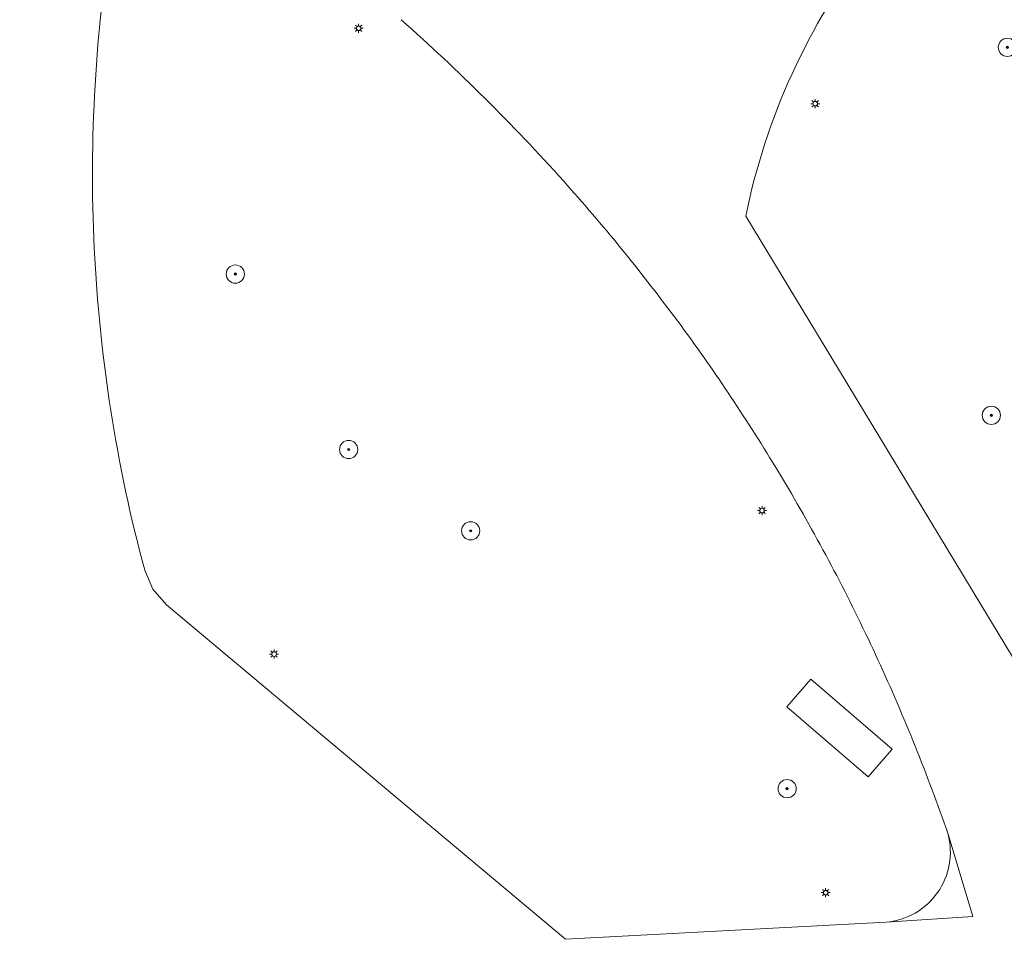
# Model space of a CAD drawing. Header units: metres. Extents: x 187916 to 189411, y 333285 to 334910.
# Tile 177 of 256: x 188809 to 188852, y 334045 to 334085. Entities that reach past the tile are written whole.
import ezdxf

# ---------------------------------------------------------------- set-up
doc = ezdxf.new("R2010")
doc.units = ezdxf.units.M
for name, color, linetype, lineweight in [('B-WE-GR-BOOM-S', 253, 'Continuous', 15), ('B-WE-IE-MEUBILAIR-S', 253, 'Continuous', 15), ('B-WE-OG-TERREIN_BEGROEID-GV', 253, 'Continuous', 15), ('B-WE-OG-TERREIN_ERF-GV', 253, 'Continuous', 15), ('B-WE-VH-GESLOTENVERHARDING_ASFALT-GV', 253, 'Continuous', 15), ('B-WE-VH-OPENVERHARDING_SIERBESTRATING-GV', 253, 'Continuous', 15), ('N-WE-VH-VERHARDING_ASFALT_HUB DASSENPLEIN-A', 253, 'Continuous', 18)]:
    doc.layers.add(name, color=color, linetype=linetype, lineweight=lineweight)
doc.styles.add('NLCS-ISO', font='NLCS-ISO.ttf')

# ---------------------------------------------------------------- blocks, each defined once
blk = doc.blocks.new('SIE-MEUBILAIR_PAAL_LICHTMAST-SO')
for points in [[(-0.62, 0), (-1, 0)], [(-0.71, 0.71), (-0.44, 0.44)], [(0, 1), (0, 0.62)], [(0.44, 0.44), (0.71, 0.71)], [(1, 0), (0.62, 0)], [(-0.71, -0.71), (-0.44, -0.44)], [(0, -0.62), (0, -1)], [(0.44, -0.44), (0.71, -0.71)]]:
    blk.add_lwpolyline(points)
blk.add_circle((0, 0), 0.5)
blk = doc.blocks.new('SGR-BOOM_GBKN-SO')
at = {"linetype": 'ByBlock', "lineweight": 18}
h = blk.add_hatch(color=0, dxfattribs=at)
h.dxf.hatch_style = 1
edge = h.paths.add_edge_path()
edge.add_arc((0, 0), 0.25, 0, 360)
at = {"color": 0, "linetype": 'ByBlock', "lineweight": 18}
for radius in [2, 0.25]:
    blk.add_circle((0, 0), radius, dxfattribs=at)
at = {"color": 0, "linetype": 'ByBlock', "lineweight": 18, "style": 'NLCS-ISO'}
blk.add_attdef('SOORT', (2.5, 0), '', height=1.5, dxfattribs=at)
blk = doc.blocks.new('DTM')
at = {"layer": 'B-WE-OG-TERREIN_BEGROEID-GV', "ltscale": 0.2, "flags": 128}
for points in [[(188813.049, 334089.136, 0.026728), (188812.249, 334082.029)], [(188846.205, 334088.146, 0.057221), (188842.815, 334082.529)], [(188829.336, 334081.461, 0.014361), (188825.669, 334084.898)], [(188842.815, 334082.529, 0.057163), (188840.784, 334076.29)], [(188812.249, 334082.029, 0.026849), (188812.213, 334074.878)], [(188832.798, 334077.818, 0.014491), (188829.336, 334081.461)], [(188835.296, 334074.901, 0.011636), (188832.798, 334077.818)], [(188837.658, 334071.873, 0.011145), (188835.296, 334074.901)], [(188812.213, 334074.878, 0.026716), (188812.941, 334067.764)], [(188839.879, 334068.74, 0.011625), (188837.658, 334071.873)], [(188841.956, 334065.509, 0.011623), (188839.879, 334068.74)], [(188812.941, 334067.764, 0.026876), (188814.425, 334060.768)], [(188846.472, 334057.071, 0.024321), (188842.651, 334064.35)], [(188849.564, 334049.454, 0.024488), (188846.472, 334057.071)], [(188849.708, 334047.869, 0.109555), (188849.652, 334049.202)], [(188849.194, 334046.638, 0.109158), (188849.708, 334047.869)], [(188848.208, 334045.74, 0.109351), (188849.194, 334046.638)], [(188846.935, 334045.343, 0.109113), (188848.208, 334045.74)]]:
    blk.add_lwpolyline(points, format="xyb", dxfattribs=at)
for points in [[(188840.784, 334076.29), (188844.506, 334070.142), (188853.617, 334055.091), (188855.866, 334051.377)], [(188842.651, 334064.35), (188842.479, 334064.641), (188842.306, 334064.931), (188842.131, 334065.221), (188841.956, 334065.509)], [(188814.425, 334060.768), (188814.785, 334059.933), (188815.385, 334059.249), (188832.874, 334044.59), (188846.935, 334045.343)], [(188849.652, 334049.202), (188849.608, 334049.328), (188849.564, 334049.454)]]:
    blk.add_lwpolyline(points, dxfattribs=at)
blk.add_lwpolyline([(188843.64, 334055.994), (188847.205, 334052.929), (188846.155, 334051.709), (188842.59, 334054.773)], close=True, dxfattribs=at)
at = {"layer": 'B-WE-OG-TERREIN_ERF-GV', "ltscale": 0.2, "flags": 128}
blk.add_lwpolyline([(188843.64, 334055.994), (188842.59, 334054.773), (188846.155, 334051.709), (188847.205, 334052.929)], close=True, dxfattribs=at)
at = {"layer": 'B-WE-VH-GESLOTENVERHARDING_ASFALT-GV', "ltscale": 0.2, "flags": 128}
for points in [[(188812.249, 334082.029, -0.026728), (188813.049, 334089.136)], [(188842.815, 334082.529, -0.057221), (188846.205, 334088.146)], [(188825.669, 334084.898, -0.014361), (188829.336, 334081.461)], [(188840.784, 334076.29, -0.057163), (188842.815, 334082.529)], [(188812.213, 334074.878, -0.026849), (188812.249, 334082.029)], [(188829.336, 334081.461, -0.014491), (188832.798, 334077.818)], [(188832.798, 334077.818, -0.011636), (188835.296, 334074.901)], [(188835.296, 334074.901, -0.011145), (188837.658, 334071.873)], [(188812.941, 334067.764, -0.026716), (188812.213, 334074.878)], [(188837.658, 334071.873, -0.011625), (188839.879, 334068.74)], [(188839.879, 334068.74, -0.011623), (188841.956, 334065.509)], [(188814.425, 334060.768, -0.026876), (188812.941, 334067.764)], [(188842.651, 334064.35, -0.024321), (188846.472, 334057.071)], [(188846.472, 334057.071, -0.024488), (188849.564, 334049.454)]]:
    blk.add_lwpolyline(points, format="xyb", dxfattribs=at)
for points in [[(188855.866, 334051.377), (188853.617, 334055.091), (188844.506, 334070.142), (188840.784, 334076.29)], [(188841.956, 334065.509), (188842.131, 334065.221), (188842.306, 334064.931), (188842.479, 334064.641), (188842.651, 334064.35)], [(188849.564, 334049.454), (188849.608, 334049.328), (188849.652, 334049.202), (188850.733, 334045.586), (188846.935, 334045.343), (188832.874, 334044.59), (188815.385, 334059.249), (188814.785, 334059.933), (188814.425, 334060.768)]]:
    blk.add_lwpolyline(points, dxfattribs=at)
at = {"layer": 'B-WE-VH-OPENVERHARDING_SIERBESTRATING-GV', "ltscale": 0.2, "flags": 128}
blk.add_lwpolyline([(188846.935, 334045.343), (188850.733, 334045.586), (188849.652, 334049.202)], dxfattribs=at)
for points in [[(188849.652, 334049.202, -0.109555), (188849.708, 334047.869)], [(188849.708, 334047.869, -0.109158), (188849.194, 334046.638)], [(188849.194, 334046.638, -0.109351), (188848.208, 334045.74)], [(188848.208, 334045.74, -0.109113), (188846.935, 334045.343)]]:
    blk.add_lwpolyline(points, format="xyb", dxfattribs=at)
at = {"layer": 'B-WE-GR-BOOM-S', "xscale": 0.2, "yscale": 0.2, "zscale": 0.2}
for p in [(188852.257, 334083.689), (188818.401, 334073.748), (188851.553, 334067.559), (188823.371, 334066.058), (188828.717, 334062.495), (188842.597, 334051.194)]:
    blk.add_blockref('SGR-BOOM_GBKN-SO', p, dxfattribs=at)
at = {"layer": 'B-WE-IE-MEUBILAIR-S', "xscale": 0.2, "yscale": 0.2, "zscale": 0.2}
for p in [(188823.806, 334084.521), (188843.829, 334081.217), (188841.496, 334063.381), (188820.098, 334057.092), (188844.286, 334046.635)]:
    blk.add_blockref('SIE-MEUBILAIR_PAAL_LICHTMAST-SO', p, dxfattribs=at)
blk = doc.blocks.new('ontwerp Wilhelmina- & Engelenkampstraat')
at = {"layer": 'N-WE-VH-VERHARDING_ASFALT_HUB DASSENPLEIN-A', "transparency": 33554610}
h = blk.add_hatch(dxfattribs=at)
h.set_pattern_fill('ANSI31', color=256, scale=0.1)
h.paths.add_polyline_path([(188847.124, 334105.704), (188848.877, 334105.957), (188849.581, 334106.528), (188849.927, 334106.518), (188850.366, 334106.177), (188850.38, 334105.716), (188848.921, 334104.065), (188848.388, 334104.038), (188847.032, 334105.329)], flags=16)
h.paths.add_polyline_path([(188810.959, 334133.322), (188811.585, 334134.346), (188811.841, 334134.19), (188811.215, 334133.165)], flags=16)
h.paths.add_polyline_path([(188804.152, 334133.788), (188803.141, 334134.434), (188803.302, 334134.687), (188804.314, 334134.041)], flags=16)
h.paths.add_polyline_path([(188880.609, 334079.922), (188880.728, 334079.831), (188882.005, 334081.498), (188882.243, 334081.315), (188880.966, 334079.648), (188881.085, 334079.557), (188880.355, 334078.605), (188879.879, 334078.969)], flags=16)
h.paths.add_polyline_path([(188848.544, 334110.062), (188850.294, 334108.276), (188848.508, 334106.526), (188846.758, 334108.312)], flags=16)
h.paths.add_polyline_path([(188857.803, 334102.198), (188859.542, 334100.401), (188857.745, 334098.662), (188856.006, 334100.459)], flags=16)
edge = h.paths.add_edge_path(flags=17)
edge.add_arc((188846.848, 334100.943), 1.79, 33.8111, 33.8118)
edge.add_arc((188839.264, 334095.03), 11.404, 37.2931, 43.0144)
edge.add_arc((188839.264, 334095.03), 11.404, 37.2929, 43.0143, ccw=False)
h.paths.add_polyline_path([(188811.079, 334132.664), (188811.244, 334132.915), (188813.246, 334131.592), (188813.081, 334131.341)], flags=16)
h.paths.add_polyline_path([(188810.545, 334133.151), (188810.508, 334132.854), (188804.851, 334133.557), (188804.888, 334133.854)], flags=16)
h.paths.add_polyline_path([(188798.109, 334129.579), (188797.949, 334129.833), (188804.05, 334133.657), (188804.209, 334133.403)], flags=16)
h.paths.add_polyline_path([(188797.357, 334129.461), (188797.516, 334129.207), (188795.228, 334127.773), (188795.069, 334128.027)], flags=16)
edge = h.paths.add_edge_path()
edge.add_line((188794.648, 334127.173), (188792.985, 334124.677))
edge.add_line((188792.985, 334124.677), (188793.591, 334124.27))
edge.add_line((188793.591, 334124.27), (188794.082, 334124.685))
edge.add_line((188794.082, 334124.685), (188794.541, 334125.268))
edge.add_line((188794.541, 334125.268), (188798.276, 334127.11))
edge.add_line((188798.276, 334127.11), (188797.724, 334129.16))
edge.add_line((188797.724, 334129.16), (188798.013, 334129.238))
edge.add_line((188798.013, 334129.238), (188798.55, 334127.246))
edge.add_line((188798.55, 334127.246), (188809.123, 334132.46))
edge.add_line((188809.123, 334132.46), (188825.601, 334121.574))
edge.add_line((188825.601, 334121.574), (188825.988, 334121.236))
edge.add_line((188825.988, 334121.236), (188826.269, 334120.99))
edge.add_line((188826.269, 334120.99), (188826.499, 334120.773))
edge.add_line((188826.499, 334120.773), (188826.24, 334120.466))
edge.add_line((188826.24, 334120.466), (188828.932, 334118.108))
edge.add_line((188828.932, 334118.108), (188843.674, 334105.599))
edge.add_line((188843.674, 334105.599), (188844.301, 334105.663))
edge.add_line((188844.301, 334105.663), (188845.13, 334105.359))
edge.add_arc((188839.333, 334094.903), 11.955, 55.1041, 60.997, ccw=False)
edge.add_arc((188839.358, 334095.021), 11.844, 49.1126, 54.8737, ccw=False)
edge.add_arc((188839.643, 334095.367), 11.396, 43.0728, 49.0586, ccw=False)
edge.add_arc((188839.264, 334095.03), 11.904, 37.2237, 43.0125, ccw=False)
edge.add_arc((188846.848, 334100.943), 2.29, 9.9683, 34.2123, ccw=False)
edge.add_arc((188846.871, 334100.949), 2.267, 5.8183, 9.9066, ccw=False)
edge.add_line((188849.126, 334101.179), (188852.181, 334098.58))
edge.add_line((188852.181, 334098.58), (188851.857, 334098.199))
edge.add_line((188851.857, 334098.199), (188854.864, 334095.64))
edge.add_arc((188868.996, 334070.561), 28.787, 116.1729, 119.4009, ccw=False)
edge.add_line((188856.299, 334096.396), (188858.251, 334097.293))
edge.add_line((188858.251, 334097.293), (188870.846, 334086.694))
edge.add_line((188870.846, 334086.694), (188870.647, 334086.446))
edge.add_line((188870.647, 334086.446), (188876.336, 334081.614))
edge.add_line((188876.336, 334081.614), (188885.077, 334074.21))
edge.add_line((188885.077, 334074.21), (188886.744, 334072.798))
edge.add_line((188886.744, 334072.798), (188887.297, 334073.448))
edge.add_line((188887.297, 334073.448), (188889.549, 334076.099))
edge.add_line((188889.549, 334076.099), (188900.351, 334066.86))
edge.add_line((188900.351, 334066.86), (188902.832, 334069.75))
edge.add_line((188902.832, 334069.75), (188898.462, 334073.098))
edge.add_line((188898.462, 334073.098), (188884.082, 334080.673))
edge.add_line((188884.082, 334080.673), (188883.203, 334081.335))
edge.add_line((188883.203, 334081.335), (188883.021, 334081.097))
edge.add_line((188883.021, 334081.097), (188881.592, 334082.192))
edge.add_line((188881.592, 334082.192), (188881.774, 334082.43))
edge.add_line((188881.774, 334082.43), (188881.695, 334082.491))
edge.add_line((188881.695, 334082.491), (188880.901, 334083.099))
edge.add_line((188880.901, 334083.099), (188868.036, 334092.954))
edge.add_line((188868.036, 334092.954), (188850.967, 334110.599))
edge.add_arc((188843.866, 334103.729), 9.88, 44.0506, 56.5502)
edge.add_line((188849.312, 334111.973), (188845.526, 334114.474))
edge.add_line((188845.526, 334114.474), (188845.251, 334114.057))
edge.add_line((188845.251, 334114.057), (188843.997, 334112.16))
edge.add_line((188843.997, 334112.16), (188837.74, 334116.294))
edge.add_line((188837.74, 334116.294), (188829.433, 334122.11))
edge.add_line((188829.433, 334122.11), (188827.347, 334123.488))
edge.add_line((188827.347, 334123.488), (188828.725, 334125.573))
edge.add_line((188828.725, 334125.573), (188820.806, 334130.804))
edge.add_line((188820.806, 334130.804), (188819.428, 334128.718))
edge.add_line((188819.428, 334128.718), (188817.343, 334130.097))
edge.add_line((188817.343, 334130.097), (188818.718, 334132.178))
edge.add_arc((188805.428, 334111.145), 24.88, 57.7143, 69.5574)
edge.add_line((188814.118, 334134.458), (188813.177, 334134.787))
edge.add_arc((188805.428, 334111.145), 24.88, 71.8547, 72.0693)
edge.add_line((188813.088, 334134.816), (188812.923, 334134.236))
edge.add_line((188812.923, 334134.236), (188811.192, 334134.728))
edge.add_line((188811.192, 334134.728), (188811.357, 334135.308))
edge.add_arc((188805.428, 334111.145), 24.88, 76.2154, 76.4301)
edge.add_line((188811.266, 334135.33), (188810.291, 334135.545))
edge.add_arc((188805.428, 334111.145), 24.88, 78.7302, 79.1422)
edge.add_arc((188805.428, 334111.145), 24.88, 79.1422, 81.4346)
edge.add_arc((188805.428, 334111.145), 24.88, 81.4346, 82.4267)
edge.add_arc((188806.784, 334121.053), 14.88, 82.5718, 100.464)
edge.add_line((188804.081, 334135.685), (188803.107, 334135.471))
edge.add_arc((188806.784, 334121.053), 14.88, 104.3068, 104.6248)
edge.add_line((188803.027, 334135.45), (188803.215, 334134.875))
edge.add_line((188803.215, 334134.875), (188801.504, 334134.316))
edge.add_line((188801.504, 334134.316), (188801.316, 334134.891))
edge.add_arc((188806.784, 334121.053), 14.88, 111.56, 111.9154)
edge.add_line((188801.23, 334134.857), (188800.317, 334134.454))
edge.add_arc((188806.784, 334121.053), 14.88, 115.7582, 116.2134)
edge.add_arc((188806.784, 334121.053), 14.88, 116.2134, 120.0359)
edge.add_arc((188806.784, 334121.053), 14.88, 120.0359, 146.1274)
edge.add_line((188794.429, 334129.346), (188792.543, 334126.536))
edge.add_arc((188779.989, 334134.964), 15.12, 323.5515, 326.1274, ccw=False)
edge.add_arc((188779.989, 334134.964), 15.12, 321.2023, 323.5515, ccw=False)
edge.add_line((188791.773, 334125.49), (188792.735, 334124.844))
edge.add_line((188792.735, 334124.844), (188794.398, 334127.34))
edge.add_line((188794.398, 334127.34), (188794.648, 334127.173))

msp = doc.modelspace()

# ---------------------------------------------------------------- block references
msp.add_blockref('DTM', (0, 0))

# ---------------------------------------------------------------- next in the draw order: block references
msp.add_blockref('ontwerp Wilhelmina- & Engelenkampstraat', (0, 0))

doc.saveas('drawing.dxf')
